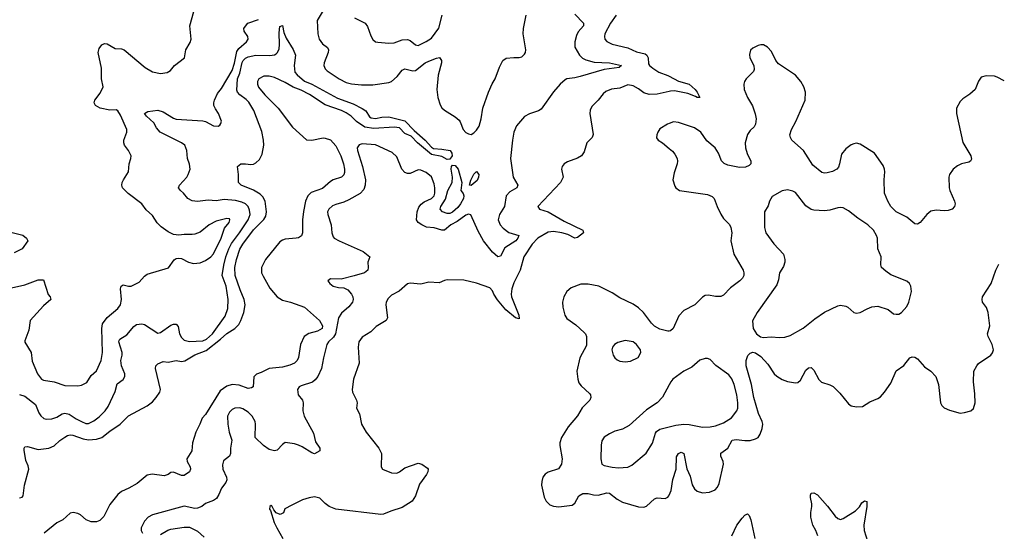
# Model space of a CAD drawing. Header units: inches. Extents: x 1839270 to 1929235, y 762242 to 910350.
# Tile 211 of 256: x 1915111 to 1922523, y 831123 to 834976. Entities that reach past the tile are written whole.
import ezdxf

# ---------------------------------------------------------------- set-up
doc = ezdxf.new("R2010")
doc.units = ezdxf.units.IN
doc.header["$MEASUREMENT"] = 0
doc.layers.add('B9813', color=7, linetype='Continuous')
doc.layers.add('B9823', color=7, linetype='Continuous')

msp = doc.modelspace()

# ---------------------------------------------------------------- linework, layer by layer
at = {"layer": 'B9813', "color": 5}
for points, elevation in [([(1915050, 832957.4), (1915150, 832978.7), (1915250, 833017.3), (1915290, 833016), (1915326.2, 832906.2), (1915341, 832890), (1915344.7, 832870), (1915290, 832820.9), (1915190.4, 832710), (1915180.8, 832639.2), (1915150, 832558), (1915150, 832547.3), (1915198, 832470), (1915205.7, 832405.7), (1915244.4, 832310), (1915276.3, 832270), (1915290, 832261.3), (1915370, 832248), (1915450, 832220.1), (1915550, 832218), (1915575.8, 832224.2), (1915617.1, 832242.9), (1915650, 832297.4), (1915688.9, 832331.1), (1915724.8, 832410), (1915733.6, 832470), (1915729.8, 832650), (1915734.6, 832685.4), (1915770, 832734), (1915850, 832801.3), (1915870, 832828), (1915878.5, 832870), (1915869.8, 832950), (1915875.1, 832970), (1915890, 832979.5), (1915930, 832970.3), (1915950, 832970.4), (1916010, 832999.5), (1916050, 833043.8), (1916070, 833059.3), (1916232.1, 833107.9), (1916273.6, 833166.4), (1916290, 833178), (1916310, 833181), (1916330, 833177.3), (1916381, 833150), (1916419.4, 833139.4), (1916470, 833144.5), (1916510, 833162), (1916549.6, 833190), (1916570, 833212.2), (1916627.1, 833330), (1916653.3, 833406.7), (1916687, 833450), (1916693.3, 833470), (1916690, 833476), (1916670, 833479.6), (1916590, 833457.6), (1916537.6, 833430), (1916470, 833376.3), (1916430, 833359.7), (1916410, 833357.4), (1916350, 833358.7), (1916310, 833354.5), (1916270, 833359.3), (1916230, 833379.5), (1916177.3, 833417.3), (1916146.9, 833446.9), (1916110, 833502), (1916063.9, 833543.9), (1916030, 833589.7), (1915926.9, 833666.9), (1915885.6, 833710), (1915880.5, 833730), (1915883.6, 833750), (1915891.6, 833770), (1915929.7, 833830.3), (1915936, 833890), (1915948.4, 833930), (1915949.7, 833950), (1915931.3, 833990), (1915901.1, 834030), (1915894.8, 834050), (1915895.6, 834070), (1915916.8, 834130), (1915918.5, 834150), (1915870, 834256.2), (1915850, 834289.6), (1915836.4, 834296.4), (1915790, 834295.8), (1915717.2, 834310), (1915680.7, 834330), (1915671.8, 834350), (1915675.6, 834370), (1915716.5, 834423.5), (1915739.8, 834470), (1915727.7, 834530), (1915726.9, 834610), (1915701.4, 834730), (1915710, 834758.5), (1915730, 834785.8), (1915750, 834796.6), (1915770, 834793.2), (1915830, 834759.7), (1915876.4, 834756.4), (1915898, 834750), (1916056.7, 834616.7), (1916110, 834583.8), (1916170, 834570.6), (1916221.5, 834578.5), (1916247, 834593), (1916277.2, 834630), (1916351.6, 834690), (1916361.1, 834750), (1916395.4, 834804.6), (1916402.9, 834830), (1916393, 834930), (1916421.2, 835038.8)], 580), ([(1917411.6, 835070), (1917350.4, 834969.6), (1917356, 834870), (1917366.5, 834830), (1917390, 834794), (1917427.9, 834767.9), (1917434.9, 834750), (1917434, 834730), (1917403.6, 834650), (1917401.5, 834630), (1917410, 834606.7), (1917426.7, 834590), (1917517, 834530), (1917570, 834503.2), (1917610, 834493.7), (1917684.6, 834484.6), (1917770, 834486), (1917890, 834504.2), (1917910, 834511.8), (1917952.2, 834547.8), (1917990, 834596.4), (1918010, 834604.9), (1918070, 834590.3), (1918090, 834594.3), (1918164.4, 834650), (1918190, 834664.1), (1918250, 834687.4), (1918270.3, 834690.3), (1918286.7, 834670), (1918286.3, 834650), (1918262.4, 834557.6), (1918252.5, 834450), (1918259.3, 834390), (1918275.2, 834335.2), (1918290, 834312), (1918310, 834293.7), (1918390, 834243.7), (1918419.4, 834219.4), (1918427.9, 834207.9), (1918448.5, 834150), (1918470, 834126), (1918490, 834115.5), (1918510, 834112.7), (1918530, 834123.1), (1918550, 834143.1), (1918570, 834174.4), (1918585.8, 834230), (1918597.8, 834310), (1918639.2, 834430), (1918667.8, 834492.2), (1918690.7, 834530), (1918722.5, 834617.5), (1918748, 834670), (1918773.6, 834686.4), (1918830, 834691.9), (1918870, 834690.2), (1918890, 834696), (1918910, 834715.5), (1918917.7, 834730), (1918920.4, 834750), (1918900.2, 834870), (1918903.2, 834910), (1918923.8, 835010)], 560), ([(1915110, 832154.7), (1915150, 832141.8), (1915230, 832078.7), (1915255.5, 832015.5), (1915270, 831992.7), (1915291.9, 831971.9), (1915310, 831967.7), (1915354, 831970), (1915390, 831983.1), (1915430, 832008.9), (1915450, 832014), (1915484.6, 832004.6), (1915535.8, 831970), (1915577.1, 831950), (1915610, 831936.2), (1915630, 831934.4), (1915670, 831954.7), (1915710, 831985.5), (1915753.6, 832030), (1915778, 832062), (1915830, 832176.4), (1915845.6, 832234.4), (1915890, 832267), (1915902.3, 832290), (1915902.7, 832310), (1915877.2, 832370), (1915874, 832390), (1915872.8, 832410), (1915882, 832450), (1915881.4, 832470), (1915858.2, 832550), (1915861, 832559), (1915865.7, 832570), (1915917.6, 832602.4), (1915970, 832666.7), (1915990, 832679.6), (1916030, 832684.9), (1916050, 832680.2), (1916150, 832616.5), (1916170, 832619.6), (1916250, 832674.4), (1916270, 832683.2), (1916290, 832683.7), (1916304.5, 832664.5), (1916315.3, 832610), (1916330, 832582.3), (1916350, 832563.2), (1916390, 832551.6), (1916490, 832556.6), (1916516.5, 832570), (1916562.1, 832610), (1916656.9, 832743.1), (1916678.7, 832801.3), (1916681.3, 832870), (1916664.8, 832970), (1916636.4, 833050), (1916647.9, 833127.9), (1916663.6, 833190), (1916684.3, 833250), (1916705.7, 833290), (1916766.6, 833370), (1916831.3, 833470), (1916845.9, 833510), (1916841.4, 833541.4), (1916829.9, 833569.9), (1916810.4, 833590.4), (1916782.8, 833602.8), (1916734.8, 833614.8), (1916650, 833622.9), (1916590, 833613.2), (1916530, 833617.4), (1916450, 833606.6), (1916410, 833613), (1916377, 833630), (1916345.1, 833670), (1916320.7, 833690), (1916307.3, 833710), (1916313.6, 833730), (1916368.3, 833790), (1916380.5, 833810), (1916394.3, 833850), (1916390, 833888.7), (1916374.8, 833930), (1916369.7, 833990), (1916354, 834030), (1916330, 834048.3), (1916169.8, 834129.8), (1916141.4, 834161.4), (1916120.3, 834200.3), (1916064.5, 834250), (1916049.5, 834270), (1916075.1, 834284.9), (1916150, 834295.8), (1916190, 834282.7), (1916270, 834233.7), (1916290, 834225.9), (1916490, 834214), (1916510, 834208.7), (1916570, 834178), (1916605.2, 834174.8), (1916618, 834182), (1916626, 834194), (1916629.2, 834210.8), (1916606.6, 834270), (1916584, 834304), (1916573.1, 834330), (1916571.8, 834350), (1916576.8, 834370), (1916599.8, 834420.2), (1916630, 834457.3), (1916710, 834593.2), (1916728.4, 834648.4), (1916744.5, 834735.5), (1916761, 834759), (1916818.9, 834810), (1916831.5, 834830), (1916827.6, 834850), (1916802, 834890), (1916798.4, 834910), (1916802.3, 834917.7), (1916829.4, 834950), (1916910, 834977.3)], 560), ([(1919290, 835017.7), (1919356, 834950), (1919356.5, 834930), (1919315.4, 834884.6), (1919302, 834858), (1919289.2, 834809.2), (1919291.2, 834770), (1919325.4, 834710), (1919347.2, 834687.2), (1919372.9, 834672.9), (1919435.2, 834655.2), (1919550, 834650.1), (1919640.7, 834630), (1919624.9, 834615.1), (1919510, 834600.6), (1919330, 834547.1), (1919290, 834537.3), (1919230, 834530.8), (1919216.4, 834523.6), (1919179.3, 834490), (1919130, 834432.3), (1919036.5, 834303.5), (1919016, 834290), (1918950, 834268), (1918910, 834247.6), (1918850, 834176.9), (1918832.1, 834130), (1918819.7, 834070), (1918806.8, 833930), (1918826, 833790), (1918860.4, 833730), (1918852.4, 833710), (1918801.4, 833678.6), (1918773.6, 833650), (1918760.2, 833570), (1918723.3, 833510), (1918713.8, 833470), (1918728.9, 833430), (1918750, 833405.8), (1918793.4, 833373.4), (1918868.2, 833350), (1918861.8, 833330), (1918846.5, 833310), (1918762.7, 833257.3), (1918730, 833194.5), (1918710, 833189.7), (1918670, 833226.2), (1918602.9, 833310), (1918562.6, 833382.6), (1918507.6, 833507.6), (1918490, 833511.8), (1918470, 833504.8), (1918403.7, 833456.3), (1918357.2, 833430), (1918310, 833392.1), (1918290, 833390.4), (1918230, 833408.7), (1918173.9, 833413.9), (1918138.6, 833430), (1918110.6, 833450), (1918098.2, 833470), (1918102.7, 833530), (1918116.4, 833563.6), (1918133.5, 833586.5), (1918156.7, 833603.3), (1918210, 833629.1), (1918230, 833650.2), (1918237, 833670), (1918236.6, 833710), (1918230, 833740.5), (1918210, 833792), (1918170, 833825.3), (1918130, 833843.5), (1918110, 833844.7), (1918050, 833818.7), (1918030, 833818), (1918010, 833826), (1917988.7, 833850), (1917950, 833943.6), (1917915.1, 833975.1), (1917790, 834032.5), (1917690, 834042), (1917666.3, 834033.7), (1917652.6, 834010), (1917653, 833990), (1917691.7, 833870), (1917714, 833770), (1917712.2, 833730), (1917702.3, 833697.7), (1917673.6, 833666.4), (1917590, 833620.3), (1917550, 833601.8), (1917490, 833585.4), (1917465.9, 833574.1), (1917438, 833550), (1917428.2, 833530), (1917430.4, 833510), (1917456.5, 833430), (1917461.3, 833370), (1917470, 833342), (1917479.3, 833330), (1917515.5, 833310), (1917698, 833230), (1917746, 833190), (1917730.8, 833150), (1917734, 833110), (1917730.7, 833090), (1917706.8, 833070), (1917630, 833046.2), (1917530, 833022.3), (1917450, 833024), (1917431.3, 833010), (1917446.8, 832990), (1917471, 832970), (1917510, 832959.6), (1917550, 832956), (1917581.2, 832941.2), (1917609, 832910), (1917619.1, 832890), (1917621.5, 832870), (1917616.9, 832850), (1917590, 832814.7), (1917534.5, 832765.5), (1917511.3, 832730), (1917488.4, 832611.6), (1917473.9, 832586.1), (1917436.5, 832550), (1917423.2, 832530), (1917396.9, 832430), (1917382.4, 832350), (1917356.1, 832290), (1917336.1, 832263.9), (1917314.3, 832245.7), (1917230, 832219.6), (1917214, 832210), (1917202, 832190), (1917208, 832150), (1917239.1, 832110), (1917245.5, 832090), (1917243, 832030), (1917252.7, 831990), (1917321.8, 831861.8), (1917336.7, 831796.7), (1917370.6, 831750), (1917371, 831729), (1917330, 831706), (1917310, 831713.2), (1917238.7, 831758.7), (1917211, 831771), (1917180.8, 831780.8), (1917110, 831792), (1917090, 831778), (1917050, 831735.1), (1917030, 831729.3), (1916990, 831739.5), (1916947.6, 831770), (1916883.7, 831830), (1916886.6, 831930), (1916883.1, 831950), (1916862.3, 831990), (1916830, 832020.4), (1916790, 832044.4), (1916767.5, 832052.5), (1916730, 832051.1), (1916710, 832039.7), (1916690, 832020.5), (1916676.1, 831990), (1916678.2, 831930), (1916687.1, 831870), (1916707.4, 831810), (1916698.3, 831750), (1916698.7, 831710), (1916690.3, 831689.7), (1916645.2, 831654.8), (1916636.7, 831623.3), (1916641.1, 831590), (1916668, 831530), (1916670.2, 831510), (1916663.6, 831490), (1916630, 831447), (1916610, 831399.3), (1916592.2, 831370), (1916570, 831354), (1916510, 831332), (1916482.8, 831310), (1916450, 831296.3), (1916430, 831295.8), (1916350, 831312), (1916110, 831246.6), (1916078.8, 831230), (1916050, 831199), (1916026.8, 831150), (1916024.7, 831130), (1916036, 831110)], 560), ([(1917632.4, 834990), (1917712.9, 834950), (1917730, 834923.8), (1917754.8, 834854.8), (1917770, 834828), (1917790, 834810.4), (1917806.3, 834806.3), (1917890, 834798.6), (1917930, 834802.2), (1917990, 834823.2), (1918030, 834827.9), (1918050, 834820.3), (1918090, 834786.3), (1918110, 834782), (1918170, 834811.3), (1918210, 834837.6), (1918267.4, 834912.6), (1918292.2, 835010)], 580), ([(1919601.1, 835010), (1919559.8, 834950), (1919516.9, 834870), (1919512.9, 834850), (1919516.5, 834830), (1919531.4, 834811.4), (1919570, 834792.9), (1919690, 834763.6), (1919755.1, 834735.1), (1919819.3, 834719.3), (1919832.7, 834710), (1919841.3, 834690), (1919844.3, 834644.3), (1919853.1, 834630), (1919877.4, 834610), (1919921.2, 834581.2), (1919990, 834554.8), (1920000, 834549.7)], 580), ([(1915110, 831375.2), (1915130, 831381.3), (1915138.2, 831390), (1915146.5, 831470), (1915178.8, 831590), (1915176.2, 831616.2), (1915157.2, 831657.2), (1915145.8, 831734.2), (1915145.3, 831750), (1915150, 831759.3), (1915170, 831762.3), (1915250, 831740.1), (1915330, 831749.4), (1915370, 831767.9), (1915412.5, 831807.5), (1915450, 831833.4), (1915470, 831844.6), (1915490, 831848.8), (1915510, 831847.6), (1915590, 831819.3), (1915630, 831813.1), (1915690, 831818), (1915730, 831830.1), (1915790, 831878.3), (1915868.7, 831931.3), (1915930, 831993.8), (1916070, 832069.3), (1916110, 832099.3), (1916138.9, 832130), (1916165.8, 832170), (1916170.8, 832190), (1916133.6, 832350), (1916135.1, 832370), (1916150, 832384.9), (1916190, 832403), (1916230, 832396.5), (1916289.8, 832410.2), (1916330, 832403), (1916353.8, 832406.2), (1916430, 832451.9), (1916514.6, 832485.4), (1916623.1, 832570), (1916670, 832612.3), (1916730.6, 832649.4), (1916759.6, 832680.4), (1916775.9, 832710), (1916797.8, 832770), (1916809.2, 832830), (1916801.3, 832870), (1916770, 832941), (1916732.4, 833050), (1916729.9, 833110), (1916742.9, 833170), (1916768.1, 833248.1), (1916790, 833285.4), (1916870, 833392.7), (1916948.7, 833471.3), (1916963.3, 833496.7), (1916969.4, 833530), (1916959.6, 833610), (1916942.4, 833642.4), (1916921.4, 833661.4), (1916872.1, 833692.1), (1916778, 833730), (1916759.5, 833750), (1916758.3, 833810), (1916749.7, 833870.3), (1916775.3, 833890), (1916810, 833891.3), (1916850, 833885.2), (1916870, 833887.4), (1916890, 833897), (1916915.6, 833924.4), (1916936.1, 833963.9), (1916949, 834030), (1916947.2, 834070), (1916934.4, 834134.4), (1916873.4, 834293.4), (1916834.9, 834354.9), (1916815.3, 834375.3), (1916768.2, 834410), (1916751.3, 834430), (1916746.6, 834446.6), (1916749.9, 834530), (1916767.4, 834572.6), (1916785.8, 834654.2), (1916793.9, 834670), (1916810, 834685.7), (1916830, 834695.2), (1916888.9, 834708.9), (1916993, 834707), (1917028.9, 834711.1), (1917042.2, 834717.8), (1917052.2, 834727.8), (1917063.5, 834756.5), (1917067.3, 834790), (1917063.6, 834876.4), (1917070, 834926), (1917090, 834931.3), (1917100.6, 834880.6), (1917116.7, 834836.7), (1917170, 834750.6), (1917186.7, 834710), (1917178.3, 834630), (1917182.1, 834582.1), (1917199.7, 834559.7), (1917254, 834514), (1917310.1, 834490.1), (1917504.6, 834384.6), (1917621.8, 834341.8), (1917690, 834307.5), (1917716.1, 834290), (1917745.1, 834245.1), (1917756, 834236), (1917790, 834231.6), (1917838.5, 834241.5), (1917890, 834243.8), (1918010, 834215.5), (1918080.6, 834140.6), (1918164.4, 834070), (1918210, 834015.8), (1918225.3, 834005.3), (1918290, 834001.2), (1918350.4, 833990), (1918364.2, 833970), (1918367, 833950), (1918350, 833924.5), (1918330, 833923.6), (1918290, 833946.3), (1918210, 833961.6), (1918105.1, 834050), (1918058.4, 834098.4), (1918010, 834119.7), (1917970, 834160.9), (1917930, 834167.6), (1917776.1, 834156.1), (1917710, 834167.7), (1917647.7, 834210), (1917606.3, 834250), (1917570, 834274), (1917533, 834293), (1917410, 834336.1), (1917292, 834412), (1917230, 834446), (1917170, 834469), (1917110, 834503.9), (1917030, 834539.7), (1916990, 834549.7), (1916950, 834549.6), (1916910.8, 834530), (1916900.5, 834510), (1916900.5, 834490), (1916908.8, 834468.8), (1916957.6, 834410), (1917056.9, 834310), (1917165.8, 834165.8), (1917270, 834072.4), (1917310, 834068.7), (1917394.5, 834085.5), (1917410, 834084.9), (1917450, 834070.2), (1917490, 834025.7), (1917528.1, 833950), (1917549.1, 833890), (1917556.2, 833850), (1917555.6, 833824.4), (1917551.1, 833808.9), (1917532.7, 833790), (1917470, 833769.8), (1917450, 833758.5), (1917390, 833705.6), (1917305.2, 833674.8), (1917279, 833650), (1917263, 833610), (1917247.7, 833532.3), (1917240.7, 833470), (1917239.6, 833370), (1917232.1, 833347.9), (1917210, 833334.3), (1917191.3, 833330), (1917110, 833322.9), (1917090, 833316.8), (1917070, 833302.2), (1916961, 833170), (1916931.5, 833110), (1916932.5, 833070), (1916943.6, 833043.6), (1916994.9, 832954.9), (1917048.4, 832888.4), (1917090, 832864.1), (1917150, 832848.4), (1917256, 832810), (1917367.2, 832710), (1917390.1, 832670), (1917388.9, 832650), (1917354, 832630), (1917288, 832612), (1917252.3, 832590), (1917225.6, 832530), (1917210, 832432.7), (1917199, 832410), (1917180.3, 832390), (1917145.3, 832374.7), (1917090, 832360.4), (1916990, 832348.9), (1916930, 832318.2), (1916893.8, 832306.2), (1916873.4, 832286.6), (1916868.2, 832211.8), (1916856.9, 832203.1), (1916830, 832199.8), (1916764.1, 832224.1), (1916710, 832229.4), (1916670, 832216.4), (1916619.6, 832180.4), (1916510, 832002.4), (1916485.2, 831974.8), (1916468.2, 831930), (1916437.6, 831870), (1916413, 831790), (1916406.4, 831730), (1916370.2, 831670), (1916371.3, 831650), (1916394.7, 831610), (1916398, 831590), (1916388.5, 831570), (1916350, 831544.7), (1916330, 831542.4), (1916270, 831569.8), (1916250, 831565.8), (1916228.1, 831551.9), (1916198.3, 831541.7), (1916107.7, 831552.3), (1916070, 831544.8), (1915995.7, 831484.3), (1915933, 831447), (1915878, 831422), (1915850, 831400.4), (1915790, 831325.6), (1915745.4, 831234.6), (1915714.9, 831205.1), (1915690, 831194.9), (1915650, 831194.3), (1915610.7, 831210.7), (1915570, 831247), (1915550, 831258.4), (1915514.8, 831265.2), (1915490, 831261), (1915435.6, 831210), (1915390, 831187.7), (1915295.2, 831110)], 540), ([(1920000, 834435.3), (1919910, 834414), (1919850, 834412.3), (1919810, 834424.4), (1919770, 834454.9), (1919730, 834477.2), (1919690, 834485), (1919630, 834461.5), (1919566, 834454), (1919523.8, 834436.2), (1919502.4, 834417.6), (1919465.3, 834370), (1919418.3, 834321.7), (1919405.9, 834294.1), (1919404.2, 834270), (1919428.6, 834111.4), (1919420.4, 834090), (1919381.3, 834050), (1919359.6, 833980.4), (1919339.1, 833950), (1919310, 833933.6), (1919233.8, 833906.2), (1919210.8, 833890), (1919194.8, 833870), (1919190.6, 833849.4), (1919201.6, 833790), (1919183.1, 833750), (1919011, 833570), (1919024.7, 833550), (1919090, 833530.3), (1919210, 833457.8), (1919351.1, 833391.1), (1919354.4, 833370), (1919310, 833334.8), (1919290, 833331.1), (1919237.3, 833357.3), (1919191.6, 833371.6), (1919130, 833379.9), (1919090, 833375.3), (1919012.6, 833330), (1918970, 833284.8), (1918906.4, 833190), (1918878.4, 833090), (1918830, 832993.6), (1918816.8, 832950), (1918812, 832910), (1918814.5, 832890), (1918868.7, 832750), (1918870, 832724), (1918843.6, 832730), (1918769.9, 832789.9), (1918707, 832867), (1918679.8, 832910), (1918670, 832934.5), (1918650, 832956.3), (1918550, 832992.3), (1918453.6, 833013.6), (1918330, 833016.9), (1918307.9, 833012.1), (1918270, 832993.3), (1918190, 833000.4), (1918130, 832985.1), (1918050, 832992.6), (1918030, 832986), (1917967.4, 832932.6), (1917910, 832902), (1917883.7, 832876.3), (1917870.3, 832850), (1917867.7, 832830), (1917880.7, 832730), (1917871, 832710), (1917794, 832666), (1917755.5, 832624.5), (1917690, 832584), (1917664.4, 832550), (1917658.8, 832510), (1917666.3, 832390), (1917624.9, 832270), (1917612.9, 832190), (1917615.6, 832170), (1917646.7, 832110), (1917650.6, 832090), (1917647.7, 832050), (1917668.5, 832008.5), (1917685.3, 831930), (1917718.7, 831870), (1917814.8, 831750), (1917836, 831710), (1917831.3, 831610), (1917842, 831590), (1917910, 831563.1), (1917950, 831560.4), (1917970, 831570.5), (1918010, 831602.4), (1918110, 831637.1), (1918138, 831630), (1918179.8, 831599.8), (1918186, 831590), (1918184, 831570), (1918172.4, 831550), (1918121.3, 831478.7), (1918090.8, 831389.2), (1918064.6, 831350), (1917990, 831303.1), (1917904.4, 831275.6), (1917850, 831251.1), (1917830, 831249.7), (1917490, 831289.4), (1917441.2, 831310), (1917410, 831332.3), (1917370, 831372.3), (1917330, 831383.7), (1917290, 831376.2), (1917240.9, 831359.1), (1917158.8, 831321.2), (1917106.8, 831293.2), (1917096.9, 831263.1), (1917070.9, 831249.1), (1917041.2, 831261.2), (1917024, 831284), (1917010, 831315.3), (1917003.6, 831316.4), (1916994, 831310), (1916992, 831290), (1916999.8, 831279.8), (1917026.7, 831190), (1917047.2, 831150), (1917092.6, 831070)], 580), ([(1920000, 834194.2), (1919988.2, 834190), (1919930, 834153.3), (1919914, 834130), (1919906.7, 834110), (1919905.9, 834085.9), (1919917.3, 834070), (1919949.1, 834049.1), (1920000, 834006.8)], 620), ([(1914890, 833413), (1915134.4, 833354.4), (1915162.8, 833330), (1915172, 833310), (1915131, 833250), (1915070, 833220.9)], 580), ([(1920000, 832631.2), (1919990.3, 832629.7), (1919930, 832646.5), (1919890, 832667.4), (1919866.5, 832690), (1919806.4, 832770), (1919770, 832805.3), (1919730, 832834.6), (1919630, 832881.8), (1919570, 832919.1), (1919470.5, 832970.5), (1919390, 832985.5), (1919334.4, 832985.6), (1919262.1, 832957.9), (1919230.3, 832930), (1919207.1, 832890), (1919198.5, 832850), (1919199.7, 832810), (1919213.8, 832750), (1919230, 832724.9), (1919298.2, 832678.2), (1919360.6, 832620.6), (1919370.2, 832610), (1919377.2, 832590), (1919378, 832522), (1919327, 832430), (1919305.7, 832330), (1919311.5, 832270), (1919320.7, 832240.7), (1919337.5, 832217.5), (1919399.9, 832159.9), (1919407.3, 832150), (1919410.8, 832130), (1919402, 832110), (1919346.4, 832053.6), (1919310, 831992.7), (1919241.1, 831910), (1919188.5, 831830), (1919177, 831790), (1919177, 831770), (1919194.9, 831670), (1919190.3, 831630), (1919166, 831594), (1919090, 831568), (1919067.3, 831552.7), (1919050.3, 831530), (1919041.1, 831498.9), (1919040.3, 831470), (1919059.4, 831379.4), (1919073.7, 831350), (1919103.1, 831323.1), (1919130, 831311.6), (1919170, 831307.2), (1919270, 831321.1), (1919290, 831336.3), (1919320.5, 831390), (1919350, 831406.7), (1919390, 831407.2), (1919430, 831397.2), (1919465.7, 831394.3), (1919530, 831412), (1919550, 831411), (1919610, 831365.4), (1919650, 831343.5), (1919770, 831306.3), (1919810, 831306), (1919830, 831312.7), (1919890, 831368.7), (1919910, 831375.6), (1919970, 831369.3), (1919990, 831379.6), (1919998.2, 831390), (1920000, 831394.2)], 620), ([(1920000, 832226.1), (1919950, 832134), (1919910.8, 832090), (1919830, 832038), (1919699.1, 831920.9), (1919650, 831893.6), (1919590, 831876.2), (1919550, 831858.4), (1919510, 831832.3), (1919494.4, 831805.6), (1919488.3, 831771.7), (1919486.7, 831670), (1919493.4, 831630), (1919510, 831618.4), (1919570, 831605.8), (1919618.2, 831601.8), (1919690, 831607.3), (1919718.3, 831621.7), (1919827.9, 831712.1), (1919873.6, 831786.4), (1919897.7, 831862.3), (1919905.9, 831874.1), (1919930, 831892.7), (1920000, 831910)], 640), ([(1916170, 831100.4), (1916227.1, 831132.9), (1916250, 831140.3), (1916350, 831154.9), (1916390, 831154.9), (1916450, 831125.5), (1916500.2, 831080.2)], 560)]:
    msp.add_lwpolyline(points, dxfattribs=dict(at, elevation=elevation))
for points, elevation in [([(1918330, 833516.4), (1918292.7, 833530), (1918275.6, 833550), (1918282.6, 833570), (1918315.9, 833624.1), (1918334.2, 833690), (1918366.3, 833750), (1918368, 833790), (1918358.9, 833850), (1918361.6, 833870), (1918370, 833880.5), (1918390, 833877.6), (1918410.8, 833850.8), (1918438.5, 833750), (1918430.7, 833690), (1918450, 833666), (1918454.9, 833650), (1918453, 833630), (1918430, 833588.7), (1918410, 833561.6), (1918370, 833526.6), (1918350, 833517.7)], 540), ([(1918510, 833727.3), (1918498, 833730), (1918507.7, 833767.7), (1918530, 833812.4), (1918550, 833832.4), (1918566.7, 833810), (1918566, 833790), (1918553.7, 833766.3)], 540), ([(1919670, 832559.7), (1919614.6, 832545.4), (1919587.7, 832530), (1919573, 832510), (1919568.5, 832490), (1919579.3, 832450), (1919590.7, 832430), (1919610, 832413.4), (1919630, 832403.8), (1919670, 832400.3), (1919710, 832405.7), (1919767.3, 832432.7), (1919786.6, 832470), (1919783.7, 832490), (1919754.5, 832530), (1919730, 832551.1)], 640)]:
    msp.add_lwpolyline(points, close=True, dxfattribs=dict(at, elevation=elevation))
at = {"layer": 'B9823', "color": 5}
for points, elevation in [([(1922523, 834515.6), (1922470, 834544), (1922450, 834549.7), (1922386.2, 834553.8), (1922350, 834544), (1922328, 834512), (1922302.8, 834450), (1922264.1, 834415.9), (1922210, 834380.9), (1922190, 834360.9), (1922162.4, 834310), (1922162.4, 834270), (1922210, 834051.3), (1922271.5, 833951.5), (1922274.9, 833925.1), (1922267.3, 833910), (1922256.5, 833903.5), (1922201, 833890), (1922170, 833875.6), (1922138, 833850), (1922110.5, 833810), (1922105.5, 833790), (1922108.4, 833710), (1922112.2, 833690), (1922148.7, 833610), (1922154, 833590), (1922148, 833570), (1922130, 833549.6), (1922101.4, 833538.6), (1922070, 833535.8), (1922010, 833542.6), (1921970, 833533), (1921939.1, 833510), (1921890.4, 833449.7), (1921870, 833435.1), (1921850, 833439.5), (1921789.5, 833490), (1921710, 833528.3), (1921669.6, 833570), (1921646.3, 833610), (1921621.3, 833670), (1921619.7, 833770), (1921624.2, 833830), (1921621.6, 833850), (1921610, 833879), (1921545.2, 833970), (1921438, 834038), (1921410, 834047), (1921390, 834042), (1921370, 834034.5), (1921330, 834003.6), (1921296.9, 833963.1), (1921283.2, 833890), (1921273.9, 833866.1), (1921261.3, 833850), (1921230, 833832.3), (1921190, 833822), (1921170, 833820.4), (1921150, 833824.8), (1921081.3, 833881.3), (1921011.8, 833990), (1920924.4, 834070), (1920912.8, 834090), (1920909.7, 834110), (1920921.1, 834150), (1920953.6, 834210), (1921023.1, 834370), (1921025.4, 834430), (1921015.1, 834470), (1920992, 834510), (1920950, 834558), (1920823.1, 834643.1), (1920803.9, 834670), (1920770, 834736.2), (1920739.6, 834770), (1920710, 834786.3), (1920690, 834787.8), (1920670, 834782.9), (1920630, 834762), (1920613.5, 834746.5), (1920605.5, 834714.5), (1920608, 834690), (1920636.5, 834630), (1920639.5, 834600.5), (1920634.4, 834585.6), (1920580.9, 834530), (1920567.4, 834510), (1920561.5, 834490), (1920566, 834450), (1920590, 834390.4), (1920626.4, 834326.4), (1920647.8, 834267.8), (1920655, 834230), (1920651, 834189), (1920640.3, 834170), (1920610, 834141), (1920590, 834112.6), (1920572.6, 834050), (1920575, 834010), (1920588.2, 833968.2), (1920614.6, 833910), (1920614, 833890), (1920602.7, 833877.3), (1920574.2, 833865.8), (1920530, 833862.4), (1920441.6, 833881.6), (1920414, 833894), (1920394, 833914), (1920370.9, 833970), (1920346.2, 834010), (1920283.1, 834063.1), (1920238.4, 834130), (1920190, 834160.7), (1920070, 834201.4), (1920033.9, 834206.1), (1920000, 834194.2)], 620), ([(1920000, 834549.7), (1920070, 834513.8), (1920150.1, 834490.1), (1920195.6, 834450), (1920211.1, 834430), (1920230.4, 834390), (1920210, 834389.8), (1920198.7, 834398.7), (1920140, 834420), (1920039.4, 834439.4), (1920010, 834437.7), (1920000, 834435.3)], 580), ([(1920000, 834006.8), (1920025.5, 833985.5), (1920043.4, 833963.4), (1920059.3, 833930), (1920063, 833910), (1920060.5, 833890), (1920037.3, 833822.7), (1920028.7, 833770), (1920042.8, 833722.8), (1920050.8, 833710), (1920078, 833690), (1920290, 833659), (1920323.8, 833643.8), (1920339.5, 833630), (1920361.2, 833570), (1920390, 833510.4), (1920410, 833478.7), (1920453.3, 833433.3), (1920465.2, 833410), (1920471.3, 833370), (1920464.9, 833310), (1920486.3, 833210), (1920556.5, 833090), (1920562.6, 833070), (1920562, 833050), (1920551.8, 833030), (1920532, 833010), (1920463.1, 832956.9), (1920410, 832902.4), (1920388.6, 832891.4), (1920350, 832891.5), (1920297.5, 832902.5), (1920270, 832899.5), (1920250, 832886.6), (1920192.7, 832830), (1920110, 832786.6), (1920074.2, 832745.8), (1920029.3, 832650.7), (1920010, 832632.8), (1920000, 832631.2)], 620), ([(1920000, 831394.2), (1920015.4, 831430), (1920026.9, 831513.1), (1920052.2, 831590), (1920054.9, 831685.1), (1920070, 831708.8), (1920090, 831719.6), (1920110.2, 831710), (1920133.8, 831593.8), (1920159.2, 831539.2), (1920174.2, 831474.2), (1920190, 831442.7), (1920210, 831425.5), (1920250, 831412), (1920302.7, 831417.3), (1920345.3, 831434.7), (1920363.7, 831456.3), (1920375.7, 831484.3), (1920409.8, 831630), (1920407.2, 831650), (1920388.2, 831690), (1920388.8, 831711.2), (1920442.5, 831750), (1920473.3, 831810), (1920504.2, 831815.8), (1920570, 831807.2), (1920610, 831808), (1920650, 831818.9), (1920669.5, 831830), (1920686.4, 831853.6), (1920701.4, 831898.6), (1920704.1, 831930), (1920699.3, 831950), (1920672.6, 832010), (1920636.9, 832130), (1920620.5, 832230), (1920579.5, 832370), (1920579.8, 832410), (1920593.1, 832446.9), (1920610, 832464.4), (1920628.8, 832471.2), (1920650, 832468.5), (1920690, 832438.9), (1920741.7, 832381.7), (1920790, 832310.3), (1920810, 832291.5), (1920850, 832265.8), (1920890, 832252.6), (1920950, 832241.7), (1920970, 832243.7), (1920990, 832260.4), (1921030, 832336.4), (1921050, 832354.9), (1921070, 832358), (1921090, 832336.3), (1921127.3, 832267.3), (1921145.8, 832245.8), (1921210, 832226.4), (1921233.8, 832213.8), (1921284.7, 832164.7), (1921350, 832082), (1921370, 832067.7), (1921410, 832060.5), (1921455.9, 832064.1), (1921510, 832098), (1921570, 832123), (1921590, 832136.3), (1921622, 832170), (1921670, 832239.1), (1921710, 832330.5), (1921767.6, 832372.4), (1921811.1, 832428.9), (1921830, 832437.6), (1921850, 832434.9), (1921870, 832422.6), (1921921.7, 832361.7), (1921970.4, 832330), (1922007.4, 832290), (1922027.4, 832230), (1922043.7, 832090), (1922051.9, 832071.9), (1922070, 832053.4), (1922110, 832035.5), (1922190, 832013.4), (1922223.2, 832016.8), (1922270, 832030.8), (1922291.8, 832048.2), (1922303.6, 832090), (1922301.3, 832158.7), (1922290.9, 832250), (1922293.7, 832330), (1922315.1, 832370), (1922330, 832387.2), (1922422, 832450), (1922433.5, 832466.5), (1922440.5, 832490), (1922431.2, 832530), (1922400.4, 832590), (1922397.2, 832610), (1922413, 832670), (1922402, 832770), (1922389.5, 832809.5), (1922359.3, 832850), (1922356, 832870), (1922359.3, 832890), (1922423.1, 832990), (1922458, 833090), (1922482.9, 833134.2)], 620), ([(1920000, 831910), (1920050, 831922.4), (1920110, 831930.4), (1920150, 831927.2), (1920250, 831907.4), (1920310, 831908.9), (1920350, 831917.7), (1920410, 831939.7), (1920470, 831977.4), (1920510.6, 832029.4), (1920516.5, 832050), (1920518.2, 832090), (1920510.5, 832150.5), (1920490.7, 832230), (1920471.2, 832271.2), (1920450, 832302.4), (1920352.7, 832372.7), (1920310, 832416), (1920290, 832423.7), (1920270, 832425.1), (1920230, 832411.5), (1920170, 832358.4), (1920110, 832329.6), (1920028, 832270), (1920013, 832250), (1920000, 832226.1)], 640), ([(1921119.8, 831090), (1921104.2, 831130), (1921080.5, 831170), (1921067.1, 831230), (1921066, 831266), (1921075.1, 831310), (1921074.7, 831330), (1921063.3, 831376.7), (1921063.7, 831396.3), (1921070, 831410.7), (1921090, 831412.2), (1921117.3, 831397.3), (1921192.3, 831312.3), (1921250, 831237.1), (1921270, 831219.3), (1921290, 831212.7), (1921310, 831220.4), (1921402.6, 831277.4), (1921432.9, 831307.1), (1921450, 831336.4), (1921470, 831353.7), (1921487.3, 831347.3), (1921487, 831310), (1921464.4, 831170), (1921468.9, 831128.9), (1921493.8, 831050)], 580), ([(1920471.7, 831090), (1920510, 831169.2), (1920550, 831222.2), (1920570, 831243.6), (1920590, 831255.8), (1920601.6, 831241.6), (1920614.2, 831210), (1920645.5, 831070)], 580)]:
    msp.add_lwpolyline(points, dxfattribs=dict(at, elevation=elevation))
at = {"layer": 'B9823', "color": 5, "elevation": 640}
msp.add_lwpolyline([(1920890, 833693.6), (1920850, 833687.3), (1920775.3, 833644.7), (1920754.4, 833610), (1920745.5, 833574.5), (1920717.3, 833530), (1920719.1, 833410), (1920728, 833370), (1920788.9, 833288.9), (1920861.3, 833210), (1920871.8, 833170), (1920870.4, 833150), (1920862, 833118), (1920830, 833069), (1920822.9, 833017.1), (1920810, 832979.3), (1920662, 832770), (1920627.9, 832707.9), (1920632.7, 832650), (1920658.4, 832610), (1920686.8, 832586.8), (1920710, 832582), (1920767.1, 832587.1), (1920830, 832581.6), (1920870, 832586.4), (1920910, 832598.4), (1921010, 832652.7), (1921096.8, 832723.2), (1921170, 832772.9), (1921270, 832822.4), (1921290, 832826.4), (1921330, 832818), (1921346, 832810), (1921390, 832771), (1921410, 832766.8), (1921438, 832770), (1921490, 832798.8), (1921526.8, 832813.2), (1921570, 832819.1), (1921650, 832794.8), (1921690, 832762), (1921710, 832757.3), (1921730, 832759.1), (1921750, 832770.7), (1921790, 832817.3), (1921804, 832850), (1921824, 832930), (1921819.7, 832970), (1921810, 832989.3), (1921790, 833007), (1921670, 833055.3), (1921630, 833081.2), (1921599, 833110), (1921592.7, 833130), (1921595.1, 833190), (1921571.6, 833251.6), (1921567.3, 833330), (1921561.6, 833350), (1921537.6, 833390), (1921495.6, 833430), (1921420.4, 833480.4), (1921350, 833537), (1921310, 833559.3), (1921290, 833562.7), (1921270, 833559.5), (1921210, 833540.5), (1921170, 833536.9), (1921090, 833540.9), (1921070, 833546.6), (1921030, 833574.5), (1920950, 833673.6), (1920930, 833685.6)], close=True, dxfattribs=at)

doc.saveas('drawing.dxf')
